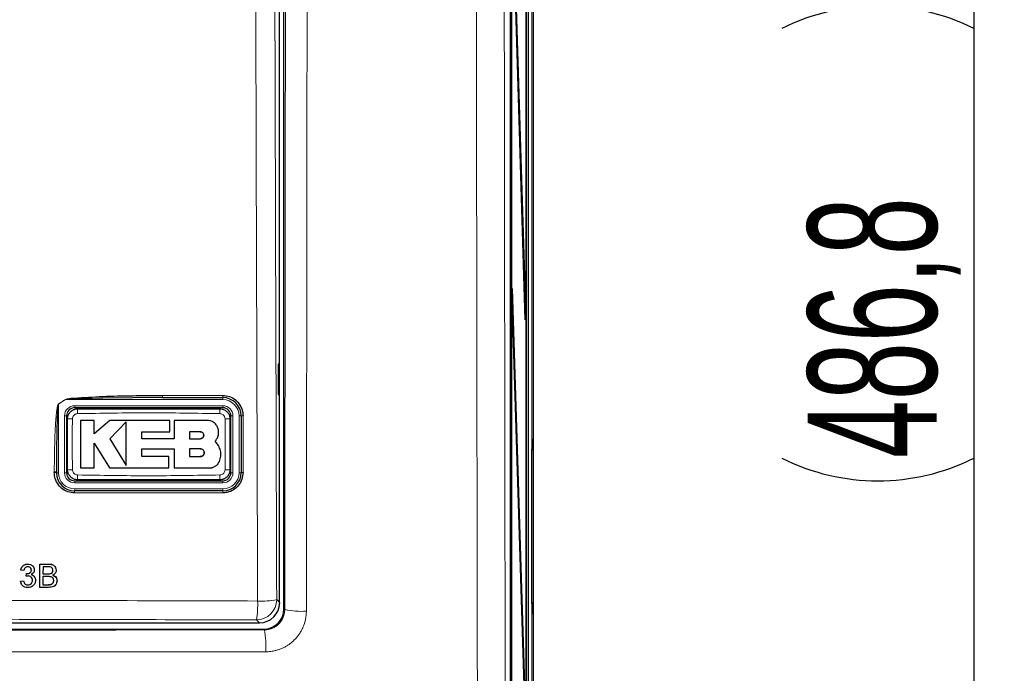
# Paper-space layout 'Blatt3' of a CAD drawing. Header units: millimetres. Extents: x 5 to 418, y 2 to 292.
# Tile 11 of 50: x 99 to 132, y 168 to 189. Entities that reach past the tile are written whole.
import ezdxf

# ---------------------------------------------------------------- set-up
doc = ezdxf.new("R2010")
doc.units = ezdxf.units.MM
doc.layers.add('SLD-0', color=7, linetype='Continuous')
doc.styles.add('SLDTEXTSTYLE0', font='TXT', dxfattribs={"width": 0.605})
doc.dimstyles.new('SLDDIMSTYLE0', dxfattribs={"dimtxt": 4.10931, "dimasz": 3.5, "dimexe": 0, "dimexo": 0.0625, "dimgap": 1.027327, "dimtad": 1, "dimlfac": 3, "dimrnd": 1e-09, "dimzin": 12, "dimdsep": 46, "dimtxsty": 'SLDTEXTSTYLE0', "dimsah": 1, "dimcen": 0.09, "dimadec": 0, "dimazin": 3, "dimtfac": 1, "dimtofl": 0, "dimtmove": 0, "dimatfit": 3, "dimfxl": 1, "dimfrac": 2, "dimtolj": 1, "dimtzin": 12, "dimarcsym": 0})

# ---------------------------------------------------------------- blocks, each defined once
blk = doc.blocks.new('_D_13')
at = {"layer": 'SLD-0', "color": 7}
for p, q in [((101.507, 262.983), (131.81, 262.983)), ((130.81, 262.983), (130.81, 100.716)), ((115.674, 100.716), (131.81, 100.716))]:
    blk.add_line(p, q, dxfattribs=at)
for centre, start, end in [((127.654, 182.594), 63.4349, 116.5651), ((127.654, 181.104), 243.4349, 296.5651)]:
    blk.add_arc(centre, 7.056, start, end, dxfattribs=at)
for points in [[(130.81, 262.983), (130.35, 259.483), (131.27, 259.483)], [(130.81, 100.716), (131.27, 104.216), (130.35, 104.216)]]:
    blk.add_solid(points, dxfattribs=at)
at = {"layer": 'SLD-0', "color": 7, "insert": (125.352, 174.794), "char_height": 4.2333, "attachment_point": 1, "rotation": 90, "style": 'SLDTEXTSTYLE0'}
blk.add_mtext('486,8', dxfattribs=at)

psp = doc.layouts.new('Blatt3')

# ---------------------------------------------------------------- linework, layer by layer
at = {"color": 7, "linetype": 'Continuous', "lineweight": 18}
for p, q in [((116.2849, 247.5492), (116.2849, 141.9319)), ((100.9698, 176.7159), (100.7402, 176.5685)), ((100.9672, 176.7199), (100.9698, 176.7159)), ((106.1402, 176.7159), (100.9698, 176.7159)), ((104.157, 176.8532), (106.1365, 176.8532)), ((106.1402, 176.7159), (106.1402, 176.7825)), ((100.7402, 176.5685), (100.7376, 176.5726)), ((100.7402, 176.5685), (100.7402, 174.3159)), ((101.2735, 176.5159), (106.1402, 176.5159)), ((101.2735, 176.5159), (101.2735, 176.4492)), ((106.1402, 176.5159), (106.1402, 176.4492)), ((100.9402, 174.3159), (100.9402, 176.1825)), ((100.9402, 176.1825), (101.0068, 176.1825)), ((106.4068, 176.1825), (106.4735, 176.1825)), ((106.4735, 176.1825), (106.4735, 174.3159)), ((106.6735, 174.3159), (106.6735, 176.1825)), ((106.6735, 176.1825), (106.7402, 176.1825)), ((116.3001, 175.4168), (116.2976, 175.3883)), ((116.3001, 175.4168), (116.3315, 175.3854)), ((116.2942, 175.0521), (116.3372, 175.0521)), ((116.3372, 175.0521), (116.3372, 170.0463)), ((100.6043, 174.3201), (100.6043, 174.3431)), ((100.7402, 174.3159), (100.6735, 174.3159)), ((100.9402, 174.3159), (101.0068, 174.3159)), ((101.2735, 174.0492), (101.2735, 173.9825)), ((106.1402, 174.0492), (106.1402, 173.9825)), ((106.4068, 174.3159), (106.4735, 174.3159)), ((106.6735, 174.3159), (106.7402, 174.3159)), ((106.1402, 173.9825), (101.2735, 173.9825)), ((101.2735, 173.7825), (106.1402, 173.7825)), ((101.2735, 173.7825), (101.2735, 173.7159)), ((106.1402, 173.7825), (106.1402, 173.7159)), ((106.1365, 173.6534), (101.2708, 173.6534)), ((100.4122, 171.3142), (100.411, 171.3163)), ((100.3905, 170.9905), (100.3894, 170.9927)), ((100.413, 170.6375), (100.4119, 170.6396)), ((107.9097, 170.1454), (108.0068, 170.0483)), ((108.1477, 169.8446), (108.1731, 169.8192)), ((116.2942, 170.0463), (116.3372, 170.0463)), ((107.3411, 169.3825), (107.244, 169.4796)), ((116.3001, 169.6816), (116.2976, 169.7101)), ((116.3315, 169.713), (116.3001, 169.6816)), ((107.5062, 169.1529), (107.4811, 169.1781))]:
    psp.add_line(p, q, dxfattribs=at)
at = {"color": 7, "linetype": 'Continuous', "lineweight": 25}
for p, q in [((116.3402, 140.0492), (116.3402, 247.5492)), ((116.1676, 247.3769), (116.1676, 142.0548)), ((115.5834, 241.5466), (115.5834, 154.5578)), ((116.0984, 148.2159), (116.0984, 241.5492)), ((116.1062, 241.5492), (116.1062, 148.2159)), ((115.6159, 155.5492), (115.6159, 240.8825)), ((115.6238, 240.8825), (115.6238, 155.5492)), ((108.1477, 169.8446), (108.1477, 239.1264)), ((108.0068, 170.0483), (108.0068, 215.2608)), ((115.6472, 193.6954), (116.0788, 179.7159)), ((116.0749, 179.3406), (115.6434, 193.3202)), ((115.6434, 179.9868), (115.6472, 180.3621)), ((115.6472, 180.3621), (116.0788, 166.3825)), ((116.0749, 166.0072), (115.6434, 179.9868)), ((116.0638, 179.7006), (116.0788, 179.7159)), ((116.0788, 179.7159), (116.0749, 179.3406)), ((108.0051, 177.8826), (107.9544, 177.8834)), ((107.9544, 177.8834), (107.9544, 176.8816)), ((108.0051, 176.8825), (108.0051, 177.8826)), ((104.1603, 176.7825), (102.1976, 176.7657)), ((104.1603, 176.7825), (106.1402, 176.7825)), ((107.9544, 176.8816), (108.0051, 176.8825)), ((106.1402, 176.4492), (101.2735, 176.4492)), ((101.0068, 176.1825), (101.0068, 174.3159)), ((101.9178, 176.0339), (101.4669, 176.0339)), ((101.9178, 175.5967), (101.9178, 176.0339)), ((102.4309, 176.0339), (101.9178, 175.5967)), ((104.3984, 176.0339), (102.4309, 176.0339)), ((102.9687, 175.9851), (102.4309, 175.4319)), ((104.3984, 175.6636), (104.3984, 176.0339)), ((104.5409, 176.0339), (104.5409, 175.4271)), ((105.6253, 176.0339), (104.5409, 176.0339)), ((106.4068, 174.3159), (106.4068, 176.1825)), ((106.7402, 176.1825), (106.7402, 174.3159)), ((103.4791, 175.6636), (104.3984, 175.6636)), ((103.4791, 175.4271), (103.4791, 175.6636)), ((105.3978, 175.6606), (105.0408, 175.6606)), ((105.0408, 175.6606), (105.0408, 175.4319)), ((102.4309, 175.4319), (102.9687, 174.548)), ((104.5409, 175.4271), (103.4791, 175.4271)), ((105.0408, 175.4319), (105.3978, 175.4319)), ((105.9998, 175.2042), (105.8831, 175.3486)), ((116.298, 175.3921), (116.2982, 175.395)), ((101.9175, 175.2888), (102.4139, 174.4731)), ((101.9175, 174.4731), (101.9175, 175.2888)), ((103.4793, 175.1044), (104.5409, 175.1044)), ((103.4793, 174.843), (103.4793, 175.1044)), ((104.5409, 175.1044), (104.5409, 174.4731)), ((105.0408, 175.1044), (105.0408, 174.843)), ((105.3978, 175.1044), (105.0408, 175.1044)), ((116.2942, 170.0149), (116.2942, 175.0835)), ((104.3616, 174.843), (103.4793, 174.843)), ((104.3616, 174.4731), (104.3616, 174.843)), ((105.0408, 174.843), (105.3978, 174.843)), ((100.6735, 174.3159), (100.6735, 174.3389)), ((101.4669, 174.4731), (101.9175, 174.4731)), ((102.4139, 174.4731), (104.3616, 174.4731)), ((104.5409, 174.4731), (105.7047, 174.4731)), ((101.2735, 174.0492), (106.1402, 174.0492)), ((106.1402, 173.7159), (101.2735, 173.7159)), ((99.506, 171.118), (99.5049, 171.1201)), ((99.6042, 171.1082), (99.506, 171.118)), ((99.7306, 171.3142), (99.7294, 171.3163)), ((99.8498, 171.1165), (99.8487, 171.1186)), ((99.9258, 171.2079), (99.9245, 171.2103)), ((100.1235, 170.5492), (100.1253, 171.3142)), ((100.1253, 171.3142), (100.1242, 171.3163)), ((100.1253, 171.3142), (100.4122, 171.3142)), ((100.2332, 171.2259), (100.2326, 170.9905)), ((100.3791, 171.2259), (100.2332, 171.2259)), ((100.557, 171.1064), (100.5559, 171.1086)), ((100.6423, 171.2058), (100.641, 171.2083)), ((99.5936, 170.765), (99.5925, 170.7671)), ((99.6814, 170.9121), (99.6803, 170.9142)), ((99.6814, 170.9121), (99.6918, 171.0003)), ((99.6918, 171.0003), (99.6906, 171.0024)), ((99.7059, 170.9993), (99.7048, 171.0014)), ((99.8883, 170.7801), (99.8872, 170.7822)), ((99.9635, 170.8799), (99.9622, 170.8823)), ((100.2324, 170.9023), (100.2318, 170.6375)), ((100.4012, 170.9023), (100.2324, 170.9023)), ((100.2326, 170.9905), (100.3905, 170.9905)), ((100.4827, 170.9996), (100.4815, 171.0017)), ((100.5857, 170.7699), (100.5845, 170.772)), ((100.6731, 170.8571), (100.6718, 170.8596)), ((99.4953, 170.7551), (99.4942, 170.7573)), ((99.4953, 170.7551), (99.5936, 170.765)), ((99.5213, 170.6624), (99.5226, 170.66)), ((99.7369, 170.6276), (99.7358, 170.6298)), ((100.1235, 170.5492), (100.1224, 170.5513)), ((100.4111, 170.5492), (100.1235, 170.5492)), ((100.2318, 170.6375), (100.413, 170.6375)), ((100.4786, 170.6411), (100.4774, 170.6433)), ((68.5326, 169.1781), (107.4811, 169.1781)), ((68.6726, 169.3825), (107.3411, 169.3825))]:
    psp.add_line(p, q, dxfattribs=at)
at = {"color": 7, "linetype": 'Continuous', "lineweight": 18}
for centre, radius, start, end in [((104.5263, 176.8349), 0.3697, 177.15423, 188.14169), ((106.466, 176.8349), 0.33, 176.81302, 189.1309), ((106.1402, 176.1825), 0.5333, 0, 90), ((101.2735, 176.1825), 0.3333, 90, 180), ((103.3894, 176.2948), 2.0195, 176.56216, 181.10549), ((104.0252, 176.2948), 2.0186, 358.89403, 3.43939), ((106.1402, 176.1825), 0.3333, 0, 90), ((101.1614, 174.1545), 1.9319, 88.84251, 93.59694), ((106.2523, 174.1543), 1.932, 86.40337, 91.15738), ((106.788, 175.9325), 0.2546, 86.60847, 100.82355), ((116.1648, 175.3854), 0.1667, 321.51855, 359.98067), ((100.622, 174.0621), 0.2815, 79.45271, 93.60081), ((101.1614, 176.3432), 1.9311, 266.40183, 271.15784), ((106.2523, 176.343), 1.9309, 268.842, 273.5986), ((100.622, 174.0392), 0.2814, 79.44904, 93.60204), ((101.2735, 174.3159), 0.5333, 180, 270), ((101.2735, 174.3159), 0.3333, 180, 270), ((103.3863, 174.2036), 2.0164, 178.89291, 183.443), ((104.0262, 174.2036), 2.0176, 356.55901, 1.10646), ((106.1402, 174.3159), 0.5333, 270, 0), ((106.1402, 174.3159), 0.3333, 270, 0), ((106.788, 174.073), 0.2475, 86.51262, 101.13723), ((101.6505, 173.6684), 0.38, 172.81916, 182.25153), ((106.4156, 173.6683), 0.2795, 170.21, 183.05606), ((107.2418, 170.1475), 0.6679, 270.1836, 359.8164), ((107.4116, 172.7118), 2.6143, 267.18174, 280.98479), ((104.339, 169.9741), 2.9468, 350.34001, 2.46103), ((108.7063, 172.2536), 2.4921, 257.6457, 274.09442), ((116.1648, 169.713), 0.1667, 0.01933, 38.48145), ((104.4635, 168.6157), 3.0898, 356.62791, 10.01396)]:
    psp.add_arc(centre, radius, start, end, dxfattribs=at)
at = {"color": 7, "linetype": 'Continuous', "lineweight": 25}
for centre, radius, start, end in [((106.1402, 176.1825), 0.6, 0, 90), ((101.2735, 176.1825), 0.2667, 90, 180), ((106.1402, 176.1825), 0.2667, 0, 90), ((101.2735, 174.3159), 0.6, 180, 270), ((101.2735, 174.3159), 0.2667, 180, 270), ((106.1402, 174.3159), 0.6, 270, 0), ((106.1402, 174.3159), 0.2667, 270, 0)]:
    psp.add_arc(centre, radius, start, end, dxfattribs=at)
for centre, major_axis, ratio, start_param, end_param in [((116.3, 175.0835), (0, 0.3333), 0.0174551, 0.2918337, 1.5707857), ((107.3393, 170.0501), (0.4727, -0.4727), 0.9972647, 5.4991567, 7.0672139), ((107.4809, 169.8448), (0.4715, -0.4715), 0.9996955, 5.4979394, 7.0684312), ((116.3, 170.0149), (0, 0.3333), 0.0174551, 1.570807, 2.8803497)]:
    psp.add_ellipse(centre, major_axis=major_axis, ratio=ratio, start_param=start_param, end_param=end_param, dxfattribs=at)
at = {"color": 7, "linetype": 'Continuous', "lineweight": 18}
for centre, start_param, end_param in [((116.3, 175.0835), 6.265732, 6.575019), ((116.3314, 175.0521), 4.712389, 6.265732), ((116.3314, 170.0463), 3.1590459, 4.712389), ((116.3, 170.0149), 2.8803497, 3.1590459)]:
    psp.add_ellipse(centre, major_axis=(0, 0.3333), ratio=0.0174551, start_param=start_param, end_param=end_param, dxfattribs=at)
for points, knots in [([(107.2831, 170.1006), (107.2815, 170.5441), (107.2737, 172.7613), (107.2426, 182.0762), (107.2063, 195.3805), (107.1873, 206.9179), (107.18, 211.3473)], [0, 0, 0, 0, 0.0322876, 0.1614382, 0.6780666, 1, 1, 1, 1]), ([(107.8071, 211.3655), (107.8188, 204.492), (107.8422, 190.7421), (107.8872, 177.0119), (107.9097, 170.1454)], [0, 0, 0, 0, 0.4998997, 1, 1, 1, 1]), ([(108.1731, 169.8192), (108.1775, 173.2733), (108.1864, 180.182), (108.1967, 190.5586), (108.205, 200.9441), (108.2084, 207.8734), (108.2102, 211.3383)], [0, 0, 0, 0, 0.24989406, 0.49983045, 0.74989401, 1, 1, 1, 1]), ([(108.9212, 211.2855), (108.921, 210.8412), (108.92, 208.6197), (108.917, 202.8441), (108.9107, 193.9615), (108.9001, 182.3405), (108.8899, 174.2808), (108.8842, 169.7678)], [0, 0, 0, 0, 0.0320694, 0.1603478, 0.4169318, 0.6735157, 1, 1, 1, 1]), ([(114.5236, 154.586), (114.5148, 159.2258), (114.4973, 168.5054), (114.475, 184.0683), (114.4603, 198.3312), (114.4541, 207.9471), (114.4523, 211.2855), (114.4523, 211.2855)], [0, 0, 0, 0, 0.2460147, 0.4920295, 0.8236673, 0.9999999, 1, 1, 1, 1]), ([(115.3678, 211.3646), (115.3708, 206.5543), (115.3767, 196.9321), (115.3924, 182.6727), (115.4122, 168.5847), (115.4296, 159.3167), (115.4383, 154.682)], [0, 0, 0, 0, 0.25417755, 0.50843906, 0.75418158, 1, 1, 1, 1]), ([(100.7376, 176.5726), (100.7751, 176.5964), (100.8518, 176.6453), (100.9281, 176.6947), (100.9672, 176.7199)], [0, 0, 0, 0, 0.4887733, 1, 1, 1, 1]), ([(102.1976, 176.7657), (101.888, 176.7572), (101.5012, 176.7467), (101.0907, 176.7348), (100.992, 176.7193), (100.9698, 176.7159)], [0, 0, 0, 0, 0.7565323, 0.9451316, 1, 1, 1, 1]), ([(100.6043, 174.3431), (100.6045, 174.4318), (100.6057, 174.8754), (100.6186, 175.4407), (100.6493, 175.9905), (100.6691, 176.2302), (100.686, 176.3748), (100.6995, 176.4615), (100.7124, 176.5189), (100.722, 176.5531), (100.7337, 176.5697), (100.7369, 176.572), (100.7376, 176.5726)], [0, 0, 0, 0, 0.11879583, 0.59404956, 0.75694848, 0.85605291, 0.91592619, 0.95186548, 0.97330434, 0.99483899, 0.99877294, 1, 1, 1, 1]), ([(106.0434, 176.2558), (105.2647, 176.2692), (103.707, 176.2962), (102.1493, 176.2693), (101.3703, 176.2558)], [0, 0, 0, 0, 0.4998954, 1, 1, 1, 1]), ([(101.2004, 176.0859), (101.1967, 175.8685), (101.1871, 175.3107), (101.1954, 174.7528), (101.2004, 174.4124)], [0, 0, 0, 0, 0.3898707, 1, 1, 1, 1]), ([(101.3703, 176.2558), (101.3514, 176.2536), (101.3136, 176.2492), (101.2633, 176.2197), (101.2249, 176.1769), (101.2041, 176.1296), (101.2014, 176.0983), (101.2004, 176.0859)], [0, 0, 0, 0, 0.2133959, 0.4285917, 0.6443188, 0.859268, 1, 1, 1, 1]), ([(106.2133, 176.0859), (106.2111, 176.1048), (106.2067, 176.1427), (106.1771, 176.193), (106.1342, 176.2313), (106.0871, 176.2521), (106.0558, 176.2548), (106.0434, 176.2558)], [0, 0, 0, 0, 0.2138446, 0.42919931, 0.64491342, 0.85964263, 1, 1, 1, 1]), ([(106.2133, 174.4124), (106.217, 174.6299), (106.2266, 175.1877), (106.2183, 175.7456), (106.2133, 176.0859)], [0, 0, 0, 0, 0.3898724, 1, 1, 1, 1]), ([(106.803, 176.1866), (106.803, 176.1422), (106.803, 175.9204), (106.803, 175.2982), (106.803, 174.7204), (106.803, 174.3201)], [0, 0, 0, 0, 0.0712947, 0.3564733, 1, 1, 1, 1]), ([(101.2004, 174.4124), (101.2026, 174.3936), (101.207, 174.3557), (101.2366, 174.3054), (101.2795, 174.2671), (101.3266, 174.2462), (101.3579, 174.2436), (101.3703, 174.2426)], [0, 0, 0, 0, 0.2138472, 0.4292026, 0.6449166, 0.8596444, 1, 1, 1, 1]), ([(106.0434, 174.2426), (106.0623, 174.2448), (106.1001, 174.2492), (106.1504, 174.2787), (106.1888, 174.3215), (106.2096, 174.3687), (106.2123, 174.4001), (106.2133, 174.4124)], [0, 0, 0, 0, 0.2133947, 0.4285895, 0.6443155, 0.8592654, 1, 1, 1, 1]), ([(101.3703, 174.2426), (102.149, 174.2291), (103.7067, 174.2022), (105.2644, 174.2291), (106.0434, 174.2426)], [0, 0, 0, 0, 0.4998954, 1, 1, 1, 1]), ([(68.7306, 170.1006), (69.1743, 170.102), (71.3929, 170.1087), (75.389, 170.1184), (80.7207, 170.1269), (86.0563, 170.1308), (91.3948, 170.1303), (96.7136, 170.125), (102.0109, 170.1156), (105.5255, 170.1056), (107.2831, 170.1006)], [0, 0, 0, 0, 0.0345653, 0.1728308, 0.3110963, 0.4493987, 0.587812, 0.7262622, 0.8631132, 1, 1, 1, 1]), ([(107.5062, 169.1529), (107.5245, 169.1534), (107.5613, 169.1544), (107.6166, 169.1616), (107.6718, 169.1733), (107.7258, 169.1897), (107.7778, 169.2105), (107.8277, 169.2353), (107.8761, 169.2647), (107.9366, 169.309), (107.9913, 169.3606), (108.0389, 169.4183), (108.0708, 169.4645), (108.0986, 169.5131), (108.1222, 169.5635), (108.1418, 169.6164), (108.1584, 169.6768), (108.1705, 169.7446), (108.1722, 169.7942), (108.1731, 169.8192)], [0, 0, 0, 0, 0.05267187, 0.10571007, 0.15990866, 0.21451039, 0.26709083, 0.32004175, 0.37416437, 0.42869299, 0.53440175, 0.588071, 0.64253495, 0.69515036, 0.74813504, 0.80228019, 0.85682426, 0.92796142, 1, 1, 1, 1]), ([(107.244, 169.4796), (104.0459, 169.4881), (97.6462, 169.505), (88.0277, 169.5117), (80.0053, 169.5056), (73.5848, 169.4934), (70.3748, 169.4842), (68.7697, 169.4796)], [0, 0, 0, 0, 0.2495284, 0.4993423, 0.7494764, 0.8747245, 1, 1, 1, 1]), ([(108.8842, 169.7678), (108.8825, 169.7183), (108.8792, 169.6188), (108.8489, 169.4476), (108.7942, 169.2749), (108.7282, 169.1403), (108.6512, 169.012), (108.5608, 168.8918), (108.4541, 168.7863), (108.3534, 168.7025), (108.2615, 168.6381), (108.147, 168.5745), (108.0606, 168.5356), (107.9899, 168.5091), (107.9191, 168.4859), (107.8292, 168.4625), (107.7183, 168.4435), (107.6241, 168.435), (107.567, 168.4342), (107.5479, 168.4339)], [0, 0, 0, 0, 0.0710197, 0.1427135, 0.2485358, 0.3294389, 0.3567172, 0.4625883, 0.5435325, 0.5708251, 0.6499926, 0.7036259, 0.7580375, 0.7853747, 0.8117102, 0.8645972, 0.9182412, 0.9726599, 1, 1, 1, 1]), ([(68.5075, 169.1529), (71.747, 169.1499), (78.2292, 169.1438), (87.978, 169.1415), (97.7429, 169.1438), (104.2507, 169.1499), (107.5062, 169.1529)], [0, 0, 0, 0, 0.2493852, 0.499015, 0.7493837, 1, 1, 1, 1]), ([(107.5479, 168.4339), (107.1043, 168.4334), (104.8862, 168.4311), (100.8908, 168.4276), (95.5594, 168.4245), (90.2236, 168.4231), (84.8846, 168.4232), (79.4768, 168.425), (74.0024, 168.4283), (70.3115, 168.4321), (68.4658, 168.4339)], [0, 0, 0, 0, 0.0340943, 0.170476, 0.3068577, 0.4432794, 0.5798212, 0.7164031, 0.8581791, 1, 1, 1, 1])]:
    psp.add_open_spline(points, degree=3, knots=knots, dxfattribs=at)
at = {"color": 7, "linetype": 'Continuous', "lineweight": 25}
for points, knots in [([(100.9672, 176.7199), (100.9893, 176.7269), (101.0858, 176.7571), (101.4996, 176.7821), (102.5364, 176.8465), (103.502, 176.8505), (104.157, 176.8532)], [0, 0, 0, 0, 0.0217458, 0.0946594, 0.3858775, 1, 1, 1, 1]), ([(106.1365, 176.8532), (106.2116, 176.8458), (106.3617, 176.831), (106.5616, 176.7158), (106.7124, 176.5462), (106.7918, 176.3587), (106.7999, 176.2351), (106.803, 176.1866)], [0, 0, 0, 0, 0.2148595, 0.4297052, 0.6450146, 0.8605847, 1, 1, 1, 1]), ([(100.7402, 176.5685), (100.7398, 176.5679), (100.738, 176.5653), (100.7346, 176.555), (100.7311, 176.5376), (100.7265, 176.5068), (100.7212, 176.4571), (100.7143, 176.3706), (100.7059, 176.2259), (100.696, 175.9863), (100.6855, 175.6136), (100.6776, 175.1373), (100.6739, 174.6937), (100.6736, 174.4276), (100.6735, 174.3389)], [0, 0, 0, 0, 0.0008969, 0.0042174, 0.0144757, 0.0248219, 0.0459517, 0.081671, 0.1414493, 0.2406486, 0.4039379, 0.6423501, 0.8807866, 1, 1, 1, 1]), ([(101.0402, 176.0825), (101.0403, 176.0886), (101.0406, 176.1071), (101.0434, 176.1316), (101.0483, 176.1566), (101.0545, 176.1805), (101.0637, 176.207), (101.0765, 176.2347), (101.089, 176.2568), (101.1042, 176.2796), (101.1216, 176.3016), (101.1432, 176.3241), (101.1662, 176.3442), (101.1938, 176.3641), (101.2265, 176.3825), (101.259, 176.3961), (101.2948, 176.4071), (101.3317, 176.4144), (101.3605, 176.4154), (101.3735, 176.4159)], [0, 0, 0, 0, 0.0351081, 0.1056747, 0.1411628, 0.1807951, 0.2473829, 0.301391, 0.3559123, 0.3922445, 0.4588035, 0.5161361, 0.5706565, 0.6336555, 0.7107306, 0.7853427, 0.835036, 0.9253925, 1, 1, 1, 1]), ([(101.3735, 176.4159), (102.1515, 176.4159), (103.707, 176.4159), (105.2626, 176.4159), (106.0402, 176.4159)], [0, 0, 0, 0, 0.5001048, 1, 1, 1, 1]), ([(106.0402, 176.4159), (106.0648, 176.4142), (106.1267, 176.4102), (106.2205, 176.3702), (106.305, 176.2948), (106.3625, 176.1949), (106.3698, 176.12), (106.3735, 176.0825)], [0, 0, 0, 0, 0.1414239, 0.3560694, 0.5707203, 0.7853678, 1, 1, 1, 1]), ([(101.0402, 174.4159), (101.0402, 174.7548), (101.0402, 175.3104), (101.0402, 175.8659), (101.0402, 176.0825)], [0, 0, 0, 0, 0.6100731, 1, 1, 1, 1]), ([(101.4669, 176.0339), (101.4669, 175.8287), (101.4669, 175.3086), (101.4669, 174.7882), (101.4669, 174.4731)], [0, 0, 0, 0, 0.3944639, 1, 1, 1, 1]), ([(102.9687, 174.548), (102.9687, 174.7524), (102.9687, 175.2307), (102.9687, 175.7104), (102.9687, 175.9851)], [0, 0, 0, 0, 0.4272676, 1, 1, 1, 1]), ([(105.9998, 175.6594), (105.9956, 175.7015), (105.9874, 175.7856), (105.9229, 175.8978), (105.828, 175.9825), (105.7226, 176.0275), (105.653, 176.0321), (105.6253, 176.0339)], [0, 0, 0, 0, 0.2145095, 0.4290165, 0.6435823, 0.8581821, 1, 1, 1, 1]), ([(106.3735, 176.0825), (106.3735, 175.7436), (106.3735, 175.188), (106.3735, 174.6325), (106.3735, 174.4159)], [0, 0, 0, 0, 0.610073, 1, 1, 1, 1]), ([(105.3978, 175.4319), (105.4107, 175.4332), (105.4365, 175.4357), (105.4708, 175.4555), (105.4968, 175.4847), (105.5116, 175.5212), (105.5135, 175.5603), (105.5023, 175.5979), (105.4793, 175.6295), (105.4473, 175.6517), (105.4183, 175.66), (105.4017, 175.6605), (105.3978, 175.6606)], [0, 0, 0, 0, 0.107912, 0.2158215, 0.3237606, 0.431549, 0.5390752, 0.6463231, 0.7533518, 0.8602722, 0.9672328, 1, 1, 1, 1]), ([(105.3978, 175.6606), (105.4106, 175.6594), (105.4363, 175.6569), (105.4705, 175.6372), (105.4965, 175.6082), (105.5114, 175.5721), (105.5136, 175.5331), (105.5027, 175.4956), (105.48, 175.4637), (105.4481, 175.4412), (105.4188, 175.4326), (105.4019, 175.432), (105.3978, 175.4319)], [0, 0, 0, 0, 0.10720132, 0.21441154, 0.32142641, 0.42834037, 0.53531308, 0.64246924, 0.74988842, 0.85758495, 0.96548485, 1, 1, 1, 1]), ([(105.8831, 175.3486), (105.8869, 175.3526), (105.8985, 175.3643), (105.9164, 175.3855), (105.936, 175.4127), (105.9505, 175.437), (105.9658, 175.4669), (105.9786, 175.4979), (105.9896, 175.5355), (105.9952, 175.5632), (105.9992, 175.5922), (106.0014, 175.6225), (106.0003, 175.6471), (105.9998, 175.6594)], [0, 0, 0, 0, 0.0481492, 0.1448421, 0.2429195, 0.3424161, 0.3924048, 0.5371868, 0.6352742, 0.7347885, 0.7847871, 0.892046, 1, 1, 1, 1]), ([(105.3978, 174.843), (105.4124, 174.8444), (105.4418, 174.8473), (105.4809, 174.8698), (105.5106, 174.9029), (105.5276, 174.9442), (105.5301, 174.9887), (105.5177, 175.0316), (105.4918, 175.068), (105.4552, 175.0938), (105.4218, 175.1036), (105.4025, 175.1042), (105.3978, 175.1044)], [0, 0, 0, 0, 0.10723062, 0.21446983, 0.32152027, 0.4284677, 0.53545586, 0.64259966, 0.74998067, 0.85762758, 0.9654903, 1, 1, 1, 1]), ([(105.3978, 175.1044), (105.4125, 175.1029), (105.442, 175.1), (105.4812, 175.0773), (105.5109, 175.0439), (105.5278, 175.0023), (105.53, 174.9576), (105.5172, 174.9147), (105.491, 174.8785), (105.4544, 174.8532), (105.4213, 174.8437), (105.4022, 174.8431), (105.3978, 174.843)], [0, 0, 0, 0, 0.107918, 0.2158349, 0.3237485, 0.4314887, 0.5389701, 0.6461953, 0.75323, 0.8601792, 0.9671761, 1, 1, 1, 1]), ([(106.0258, 174.6888), (106.0465, 174.7464), (106.0877, 174.8616), (106.0762, 175.0463), (106.0247, 175.1527), (105.9998, 175.2042)], [0, 0, 0, 0, 0.34060126, 0.68121165, 1, 1, 1, 1]), ([(105.7047, 174.4731), (105.7095, 174.4732), (105.7238, 174.4734), (105.7479, 174.4755), (105.7768, 174.4803), (105.8006, 174.4864), (105.8331, 174.497), (105.8688, 174.513), (105.9018, 174.534), (105.9288, 174.5547), (105.9505, 174.5743), (105.9732, 174.5997), (105.988, 174.6194), (106.0015, 174.6401), (106.0139, 174.6615), (106.0218, 174.6797), (106.0258, 174.6888)], [0, 0, 0, 0, 0.0349912, 0.1052614, 0.1765403, 0.2488525, 0.2851833, 0.4261147, 0.5338628, 0.5701928, 0.6754251, 0.7467145, 0.8190369, 0.8553728, 0.9274877, 1, 1, 1, 1]), ([(101.3735, 174.0825), (101.3489, 174.0841), (101.287, 174.0882), (101.1932, 174.1282), (101.1087, 174.2036), (101.0512, 174.3035), (101.0439, 174.3784), (101.0402, 174.4159)], [0, 0, 0, 0, 0.14142397, 0.3560694, 0.5707203, 0.78536776, 1, 1, 1, 1]), ([(106.3735, 174.4159), (106.3734, 174.4097), (106.3731, 174.3913), (106.3703, 174.3668), (106.3654, 174.3418), (106.3592, 174.3179), (106.35, 174.2914), (106.3372, 174.2636), (106.3247, 174.2416), (106.3095, 174.2188), (106.2921, 174.1968), (106.2705, 174.1743), (106.2475, 174.1542), (106.2199, 174.1343), (106.1872, 174.1158), (106.1547, 174.1022), (106.1189, 174.0913), (106.082, 174.084), (106.0532, 174.083), (106.0402, 174.0825)], [0, 0, 0, 0, 0.0351082, 0.105675, 0.1411632, 0.1807955, 0.2473833, 0.3013913, 0.3559126, 0.3922448, 0.4588037, 0.5161363, 0.5706567, 0.6336556, 0.7107307, 0.7853428, 0.8350361, 0.9253925, 1, 1, 1, 1]), ([(101.2708, 173.6534), (101.1958, 173.6608), (101.0459, 173.6756), (100.8461, 173.7906), (100.6953, 173.9599), (100.6156, 174.1474), (100.6075, 174.2712), (100.6043, 174.3201)], [0, 0, 0, 0, 0.2145899, 0.429169, 0.6441593, 0.8595151, 1, 1, 1, 1]), ([(106.0402, 174.0825), (105.2622, 174.0825), (103.7067, 174.0825), (102.1511, 174.0825), (101.3735, 174.0825)], [0, 0, 0, 0, 0.5001049, 1, 1, 1, 1]), ([(106.803, 174.3201), (106.7957, 174.2453), (106.781, 174.0956), (106.6664, 173.896), (106.4978, 173.7453), (106.3104, 173.665), (106.1863, 173.6567), (106.1365, 173.6534)], [0, 0, 0, 0, 0.2145203, 0.4290546, 0.6431246, 0.8569356, 1, 1, 1, 1]), ([(99.5048, 171.1202), (99.5125, 171.15), (99.5277, 171.2094), (99.5856, 171.2756), (99.6573, 171.3114), (99.7053, 171.3147), (99.7294, 171.3164)], [0, 0, 0, 0, 0.2802532, 0.5595228, 0.7795924, 1, 1, 1, 1]), ([(99.506, 171.118), (99.5137, 171.1478), (99.5289, 171.2071), (99.5868, 171.2734), (99.6584, 171.3092), (99.7065, 171.3125), (99.7306, 171.3142)], [0, 0, 0, 0, 0.2802532, 0.5595228, 0.7795924, 1, 1, 1, 1]), ([(99.7334, 171.2259), (99.7154, 171.2243), (99.6793, 171.221), (99.6368, 171.1902), (99.6133, 171.1496), (99.6073, 171.122), (99.6042, 171.1082)], [0, 0, 0, 0, 0.2800014, 0.5591308, 0.7793201, 1, 1, 1, 1]), ([(99.7059, 170.9993), (99.7253, 171.001), (99.7641, 171.0045), (99.8143, 171.0288), (99.8462, 171.0703), (99.8486, 171.1011), (99.8498, 171.1165)], [0, 0, 0, 0, 0.2806803, 0.5609514, 0.7800568, 1, 1, 1, 1]), ([(99.7294, 171.3164), (99.7595, 171.3132), (99.8197, 171.3068), (99.8908, 171.2652), (99.9139, 171.2238), (99.9221, 171.2089)], [0, 0, 0, 0, 0.3910109, 0.7813057, 1, 1, 1, 1]), ([(99.7306, 171.3142), (99.761, 171.3111), (99.8217, 171.305), (99.8954, 171.2579), (99.9398, 171.1912), (99.9453, 171.1435), (99.9481, 171.1197)], [0, 0, 0, 0, 0.2801842, 0.5598553, 0.7799999, 1, 1, 1, 1]), ([(99.8498, 171.1165), (99.848, 171.1333), (99.8442, 171.1669), (99.8119, 171.2035), (99.773, 171.2232), (99.7466, 171.225), (99.7334, 171.2259)], [0, 0, 0, 0, 0.27946, 0.5589523, 0.7792553, 1, 1, 1, 1]), ([(99.8486, 171.1187), (99.8485, 171.1365), (99.8484, 171.1555), (99.8368, 171.1689), (99.8361, 171.1697)], [0, 0, 0, 0, 0.9394832, 1, 1, 1, 1]), ([(99.9481, 171.1197), (99.9463, 171.1015), (99.9427, 171.0651), (99.9093, 171.0065), (99.8682, 170.9826), (99.8432, 170.968)], [0, 0, 0, 0, 0.2804963, 0.5610033, 1, 1, 1, 1]), ([(100.557, 171.1064), (100.5548, 171.1271), (100.5514, 171.1584), (100.528, 171.1935), (100.4762, 171.2296), (100.4223, 171.2275), (100.3791, 171.2259)], [0, 0, 0, 0, 0.2495123, 0.3750187, 0.5002443, 1, 1, 1, 1]), ([(100.411, 171.3164), (100.4447, 171.3151), (100.5119, 171.3127), (100.5994, 171.2744), (100.6279, 171.2261), (100.6391, 171.207)], [0, 0, 0, 0, 0.3793731, 0.7557691, 1, 1, 1, 1]), ([(100.4122, 171.3142), (100.4462, 171.313), (100.5139, 171.3108), (100.6023, 171.2687), (100.6547, 171.1954), (100.6617, 171.1424), (100.6651, 171.1159)], [0, 0, 0, 0, 0.2811161, 0.5600262, 0.7801115, 1, 1, 1, 1]), ([(100.4815, 171.0018), (100.4937, 171.0067), (100.5182, 171.0165), (100.5501, 171.0537), (100.5537, 171.0878), (100.5559, 171.1086)], [0, 0, 0, 0, 0.2808695, 0.5610626, 1, 1, 1, 1]), ([(100.4827, 170.9996), (100.4949, 171.0045), (100.5193, 171.0143), (100.5513, 171.0515), (100.5549, 171.0856), (100.557, 171.1064)], [0, 0, 0, 0, 0.2808695, 0.5610626, 1, 1, 1, 1]), ([(100.6651, 171.1159), (100.6629, 171.0961), (100.6585, 171.0566), (100.6213, 170.9935), (100.5769, 170.9673), (100.5498, 170.9513)], [0, 0, 0, 0, 0.280336, 0.5608003, 1, 1, 1, 1]), ([(99.745, 170.9225), (99.733, 170.9216), (99.7114, 170.92), (99.6906, 170.9145), (99.6814, 170.9121)], [0, 0, 0, 0, 0.5597721, 1, 1, 1, 1]), ([(99.6906, 171.0025), (99.6932, 171.0023), (99.6979, 171.0017), (99.7026, 171.0016), (99.7047, 171.0015)], [0, 0, 0, 0, 0.5600031, 1, 1, 1, 1]), ([(99.6918, 171.0003), (99.6944, 171), (99.6991, 170.9995), (99.7038, 170.9993), (99.7059, 170.9993)], [0, 0, 0, 0, 0.56000314, 1, 1, 1, 1]), ([(99.9865, 170.7794), (99.982, 170.7429), (99.9729, 170.67), (99.9029, 170.5906), (99.8192, 170.5456), (99.7619, 170.5414), (99.7332, 170.5394)], [0, 0, 0, 0, 0.2794007, 0.5590642, 0.7793783, 1, 1, 1, 1]), ([(99.7357, 170.6299), (99.7584, 170.632), (99.8037, 170.6362), (99.8544, 170.6778), (99.883, 170.7292), (99.8857, 170.7646), (99.8871, 170.7823)], [0, 0, 0, 0, 0.2798831, 0.5589932, 0.779319, 1, 1, 1, 1]), ([(99.7369, 170.6276), (99.7596, 170.6298), (99.8049, 170.634), (99.8556, 170.6756), (99.8842, 170.727), (99.8869, 170.7624), (99.8883, 170.7801)], [0, 0, 0, 0, 0.27988313, 0.55899319, 0.77931899, 1, 1, 1, 1]), ([(99.8883, 170.7801), (99.8862, 170.8014), (99.8819, 170.8438), (99.8434, 170.8917), (99.7951, 170.9187), (99.7617, 170.9212), (99.745, 170.9225)], [0, 0, 0, 0, 0.2797467, 0.5591709, 0.7794436, 1, 1, 1, 1]), ([(99.842, 170.9702), (99.8647, 170.9625), (99.91, 170.947), (99.9502, 170.9098), (99.96, 170.8847), (99.9611, 170.8819)], [0, 0, 0, 0, 0.4711431, 0.9415637, 1, 1, 1, 1]), ([(99.8432, 170.968), (99.8663, 170.9604), (99.9124, 170.9453), (99.9595, 170.8941), (99.9835, 170.8363), (99.9855, 170.7983), (99.9865, 170.7794)], [0, 0, 0, 0, 0.2798072, 0.5591854, 0.7794082, 1, 1, 1, 1]), ([(100.3894, 170.9927), (100.4067, 170.9927), (100.4378, 170.9928), (100.4681, 170.999), (100.4815, 171.0018)], [0, 0, 0, 0, 0.560393, 1, 1, 1, 1]), ([(100.3905, 170.9905), (100.4079, 170.9905), (100.4389, 170.9905), (100.4693, 170.9968), (100.4827, 170.9996)], [0, 0, 0, 0, 0.560393, 1, 1, 1, 1]), ([(100.5857, 170.7699), (100.5834, 170.7917), (100.5799, 170.8246), (100.555, 170.8609), (100.5032, 170.9017), (100.4465, 170.902), (100.4012, 170.9023)], [0, 0, 0, 0, 0.24980178, 0.37554609, 0.50115391, 1, 1, 1, 1]), ([(100.6938, 170.7683), (100.6913, 170.7431), (100.6864, 170.6926), (100.6489, 170.6244), (100.5596, 170.5549), (100.4724, 170.5515), (100.4111, 170.5492)], [0, 0, 0, 0, 0.1871427, 0.3743187, 0.5607862, 1, 1, 1, 1]), ([(100.4774, 170.6433), (100.4943, 170.6475), (100.5279, 170.6558), (100.5635, 170.6907), (100.5819, 170.7315), (100.5837, 170.7586), (100.5845, 170.7721)], [0, 0, 0, 0, 0.2802899, 0.5590179, 0.7794024, 1, 1, 1, 1]), ([(100.4786, 170.6411), (100.4955, 170.6453), (100.5291, 170.6536), (100.5647, 170.6885), (100.5831, 170.7293), (100.5848, 170.7563), (100.5857, 170.7699)], [0, 0, 0, 0, 0.2802899, 0.5590179, 0.7794024, 1, 1, 1, 1]), ([(100.5486, 170.9535), (100.5705, 170.9453), (100.6144, 170.9289), (100.656, 170.8914), (100.6675, 170.8643), (100.6699, 170.8587)], [0, 0, 0, 0, 0.44304643, 0.88490272, 1, 1, 1, 1]), ([(100.5498, 170.9513), (100.572, 170.9432), (100.6165, 170.9271), (100.6635, 170.8791), (100.6901, 170.8238), (100.6925, 170.7868), (100.6938, 170.7683)], [0, 0, 0, 0, 0.2802111, 0.5596695, 0.7797087, 1, 1, 1, 1]), ([(100.5845, 170.7721), (100.5836, 170.7946), (100.5826, 170.8183), (100.5697, 170.8368), (100.5691, 170.8377)], [0, 0, 0, 0, 0.9548008, 1, 1, 1, 1]), ([(99.5235, 170.6639), (99.5195, 170.6697), (99.5008, 170.6971), (99.4971, 170.7308), (99.4942, 170.7574)], [0, 0, 0, 0, 0.2122174, 1, 1, 1, 1]), ([(99.7332, 170.5394), (99.6998, 170.5424), (99.6331, 170.5485), (99.5558, 170.6052), (99.5083, 170.6776), (99.4997, 170.7293), (99.4953, 170.7551)], [0, 0, 0, 0, 0.2799105, 0.5592491, 0.7794763, 1, 1, 1, 1]), ([(99.5936, 170.765), (99.5986, 170.7451), (99.6086, 170.7056), (99.6406, 170.6563), (99.6886, 170.6309), (99.7208, 170.6287), (99.7369, 170.6276)], [0, 0, 0, 0, 0.28088107, 0.56007272, 0.7796532, 1, 1, 1, 1]), ([(100.4119, 170.6397), (100.4241, 170.6397), (100.4461, 170.6396), (100.4678, 170.6422), (100.4774, 170.6433)], [0, 0, 0, 0, 0.56009932, 1, 1, 1, 1]), ([(100.413, 170.6375), (100.4253, 170.6374), (100.4472, 170.6374), (100.469, 170.64), (100.4786, 170.6411)], [0, 0, 0, 0, 0.56009932, 1, 1, 1, 1]), ([(116.2965, 169.714), (116.2968, 169.7125), (116.2976, 169.7083), (116.298, 169.7044), (116.2983, 169.7017), (116.2982, 169.703), (116.2981, 169.7038)], [0, 0, 0, 0, 0.1136515, 0.3159756, 0.5825263, 1, 1, 1, 1])]:
    psp.add_open_spline(points, degree=3, knots=knots, dxfattribs=at)

# ---------------------------------------------------------------- dimensions: what is measured, and where the dimension line sits
at = {"layer": 'SLD-0', "color": 7}
dim = psp.add_linear_dim(base=(130.8095, 100.7159), p1=(101.5068, 262.9825), p2=(115.6735, 100.7159), angle=90, text='(<>)', dimstyle='SLDDIMSTYLE0', dxfattribs=at)
dim.commit()
dim.dimension.update_dxf_attribs({"geometry": '_D_13', "text_midpoint": (130.8095, 181.8492), "dimtype": 160})

doc.saveas('drawing.dxf')
